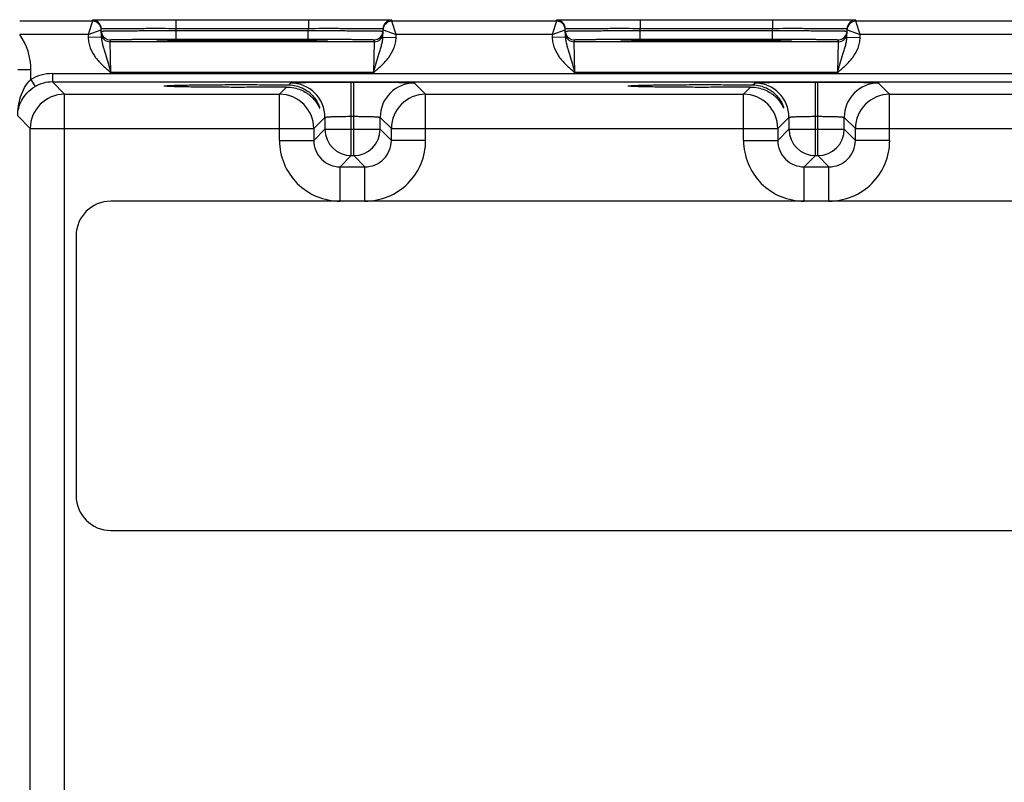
# Model space of a CAD drawing. Header units: inches. Extents: x 0 to 34, y 0 to 22.
# Tile 98 of 103: x 16.6 to 18.8, y 18 to 19.7. Entities that reach past the tile are written whole.
import ezdxf

# ---------------------------------------------------------------- set-up
doc = ezdxf.new("R2010")
doc.units = ezdxf.units.IN
doc.header["$LTSCALE"] = 1.87
doc.header["$MEASUREMENT"] = 0
doc.layers.get('0').update_dxf_attribs({"linetype": 'CONTINUOUS'})

msp = doc.modelspace()

# ---------------------------------------------------------------- linework, layer by layer
at = {"color": 7, "linetype": 'CONTINUOUS'}
for p, q in [((16.7373, 19.7394), (16.5719, 19.7394)), ((16.7373, 19.7394), (16.7274, 19.7094)), ((16.7373, 19.7394), (16.7372, 19.7419)), ((16.7575, 19.7028), (16.7572, 19.7223)), ((16.9272, 19.7428), (16.9272, 19.7231)), ((16.9272, 19.7428), (17.2281, 19.7428)), ((16.9273, 19.7181), (16.9272, 19.7231)), ((16.9272, 19.7231), (17.2281, 19.7231)), ((17.228, 19.7181), (17.2281, 19.7231)), ((17.2281, 19.7428), (17.2281, 19.7231)), ((17.3977, 19.7028), (17.398, 19.7223)), ((17.418, 19.7419), (17.418, 19.7394)), ((17.7923, 19.7394), (17.418, 19.7394)), ((17.4278, 19.7094), (17.418, 19.7394)), ((17.7923, 19.7394), (17.7824, 19.7094)), ((17.7923, 19.7394), (17.7922, 19.7419)), ((17.8125, 19.7028), (17.8122, 19.7223)), ((17.9822, 19.7428), (17.9822, 19.7231)), ((17.9822, 19.7428), (18.2831, 19.7428)), ((17.9823, 19.7181), (17.9822, 19.7231)), ((17.9822, 19.7231), (18.2831, 19.7231)), ((18.283, 19.7181), (18.2831, 19.7231)), ((18.2831, 19.7428), (18.2831, 19.7231)), ((18.4527, 19.7028), (18.453, 19.7223)), ((18.473, 19.7419), (18.473, 19.7394)), ((18.8473, 19.7394), (18.473, 19.7394)), ((18.4828, 19.7094), (18.473, 19.7394)), ((16.7274, 19.7094), (16.5719, 19.7094)), ((16.7274, 19.7094), (16.7572, 19.7198)), ((16.7274, 19.7094), (16.7275, 19.7022)), ((16.7575, 19.7028), (16.7275, 19.7022)), ((16.9273, 19.6985), (16.9273, 19.7181)), ((16.9273, 19.7181), (17.228, 19.7181)), ((17.228, 19.6985), (17.228, 19.7181)), ((17.3977, 19.7028), (17.4277, 19.7022)), ((17.398, 19.7198), (17.4278, 19.7094)), ((17.4277, 19.7022), (17.4278, 19.7094)), ((17.7824, 19.7094), (17.4278, 19.7094)), ((17.7824, 19.7094), (17.8122, 19.7198)), ((17.7824, 19.7094), (17.7825, 19.7022)), ((17.8125, 19.7028), (17.7825, 19.7022)), ((17.9823, 19.6985), (17.9823, 19.7181)), ((17.9823, 19.7181), (18.283, 19.7181)), ((18.283, 19.6985), (18.283, 19.7181)), ((18.4527, 19.7028), (18.4827, 19.7022)), ((18.453, 19.7198), (18.4828, 19.7094)), ((18.4827, 19.7022), (18.4828, 19.7094)), ((18.8374, 19.7094), (18.4828, 19.7094)), ((16.7774, 19.6925), (16.7773, 19.6972)), ((17.3779, 19.6925), (16.7774, 19.6925)), ((16.7789, 19.6225), (16.7774, 19.6925)), ((16.8839, 19.6966), (16.8876, 19.697)), ((16.8876, 19.6963), (16.8839, 19.6966)), ((16.8883, 19.6963), (16.8875, 19.6963)), ((16.8941, 19.6961), (16.8876, 19.6963)), ((16.8893, 19.6962), (16.8883, 19.6963)), ((16.8905, 19.6962), (16.8893, 19.6962)), ((16.8925, 19.6961), (16.8905, 19.6962)), ((16.8959, 19.6961), (16.8925, 19.6961)), ((16.9012, 19.6959), (16.8959, 19.6961)), ((16.9105, 19.6958), (16.9012, 19.6959)), ((16.9223, 19.6956), (16.9105, 19.6958)), ((16.9368, 19.6955), (16.9223, 19.6956)), ((16.9273, 19.6985), (17.228, 19.6985)), ((16.954, 19.6953), (16.9368, 19.6955)), ((16.9742, 19.6952), (16.954, 19.6953)), ((16.9979, 19.6951), (16.9742, 19.6952)), ((17.0211, 19.695), (16.9979, 19.6951)), ((17.0469, 19.695), (17.0211, 19.695)), ((17.0755, 19.6949), (17.0469, 19.695)), ((17.1015, 19.695), (17.0755, 19.6949)), ((17.1302, 19.695), (17.1015, 19.695)), ((17.1581, 19.6951), (17.1302, 19.695)), ((17.1811, 19.6952), (17.1581, 19.6951)), ((17.2005, 19.6953), (17.1811, 19.6952)), ((17.2166, 19.6955), (17.2005, 19.6953)), ((17.2317, 19.6956), (17.2166, 19.6955)), ((17.2434, 19.6958), (17.2317, 19.6956)), ((17.2527, 19.6959), (17.2434, 19.6958)), ((17.2587, 19.696), (17.2527, 19.6959)), ((17.2625, 19.6961), (17.2587, 19.696)), ((17.2677, 19.6963), (17.2611, 19.6961)), ((17.2648, 19.6962), (17.2625, 19.6961)), ((17.2661, 19.6963), (17.2648, 19.6962)), ((17.2672, 19.6963), (17.2661, 19.6963)), ((17.268, 19.6963), (17.2672, 19.6963)), ((17.2677, 19.697), (17.2714, 19.6966)), ((17.2714, 19.6966), (17.2677, 19.6963)), ((17.3779, 19.6925), (17.3763, 19.6225)), ((17.3779, 19.6972), (17.3779, 19.6925)), ((17.8324, 19.6925), (17.8323, 19.6972)), ((18.4329, 19.6925), (17.8324, 19.6925)), ((17.8339, 19.6225), (17.8324, 19.6925)), ((17.9389, 19.6966), (17.9426, 19.697)), ((17.9426, 19.6963), (17.9389, 19.6966)), ((17.9433, 19.6963), (17.9425, 19.6963)), ((17.9491, 19.6961), (17.9426, 19.6963)), ((17.9443, 19.6962), (17.9433, 19.6963)), ((17.9455, 19.6962), (17.9443, 19.6962)), ((17.9475, 19.6961), (17.9455, 19.6962)), ((17.9509, 19.6961), (17.9475, 19.6961)), ((17.9562, 19.6959), (17.9509, 19.6961)), ((17.9655, 19.6958), (17.9562, 19.6959)), ((17.9773, 19.6956), (17.9655, 19.6958)), ((17.9918, 19.6955), (17.9773, 19.6956)), ((17.9823, 19.6985), (18.283, 19.6985)), ((18.009, 19.6953), (17.9918, 19.6955)), ((18.0292, 19.6952), (18.009, 19.6953)), ((18.0529, 19.6951), (18.0292, 19.6952)), ((18.0761, 19.695), (18.0529, 19.6951)), ((18.1019, 19.695), (18.0761, 19.695)), ((18.1305, 19.6949), (18.1019, 19.695)), ((18.1565, 19.695), (18.1305, 19.6949)), ((18.1852, 19.695), (18.1565, 19.695)), ((18.2131, 19.6951), (18.1852, 19.695)), ((18.2361, 19.6952), (18.2131, 19.6951)), ((18.2555, 19.6953), (18.2361, 19.6952)), ((18.2716, 19.6955), (18.2555, 19.6953)), ((18.2867, 19.6956), (18.2716, 19.6955)), ((18.2984, 19.6958), (18.2867, 19.6956)), ((18.3077, 19.6959), (18.2984, 19.6958)), ((18.3137, 19.696), (18.3077, 19.6959)), ((18.3175, 19.6961), (18.3137, 19.696)), ((18.3227, 19.6963), (18.3161, 19.6961)), ((18.3198, 19.6962), (18.3175, 19.6961)), ((18.3211, 19.6963), (18.3198, 19.6962)), ((18.3222, 19.6963), (18.3211, 19.6963)), ((18.323, 19.6963), (18.3222, 19.6963)), ((18.3227, 19.697), (18.3264, 19.6966)), ((18.3264, 19.6966), (18.3227, 19.6963)), ((18.4329, 19.6925), (18.4313, 19.6225)), ((18.4329, 19.6972), (18.4329, 19.6925)), ((16.5973, 19.6289), (16.5673, 19.6289)), ((16.5973, 19.6072), (16.5973, 19.6289)), ((16.6461, 19.6203), (16.6461, 19.6013)), ((16.6461, 19.6203), (20.6913, 19.6203)), ((17.3763, 19.6225), (16.7789, 19.6225)), ((18.4313, 19.6225), (17.8339, 19.6225)), ((16.5973, 19.6072), (16.6068, 19.5907)), ((16.6739, 19.5735), (16.6461, 19.6013)), ((16.6461, 19.6013), (20.6913, 19.6013)), ((17.1625, 19.5735), (17.1786, 19.5896)), ((17.1836, 19.5946), (17.1879, 19.5989)), ((17.3258, 19.4339), (17.3258, 19.6012)), ((17.3258, 19.6012), (17.3314, 19.6012)), ((17.3314, 19.4339), (17.3314, 19.6012)), ((17.4694, 19.5989), (17.4947, 19.5735)), ((18.2175, 19.5735), (18.2336, 19.5896)), ((18.2386, 19.5946), (18.2429, 19.5989)), ((18.3808, 19.4339), (18.3808, 19.6012)), ((18.3808, 19.6012), (18.3864, 19.6012)), ((18.3864, 19.4339), (18.3864, 19.6012)), ((18.5244, 19.5989), (18.5497, 19.5735)), ((16.6739, 16.4508), (16.6739, 19.5735)), ((16.6739, 19.5735), (17.1625, 19.5735)), ((17.1625, 19.4685), (17.1625, 19.5735)), ((17.4947, 19.4685), (17.4947, 19.5735)), ((17.4947, 19.5735), (18.2175, 19.5735)), ((18.2175, 19.4685), (18.2175, 19.5735)), ((18.5497, 19.5735), (19.2725, 19.5735)), ((18.5497, 19.4685), (18.5497, 19.5735)), ((16.5959, 19.4955), (16.5673, 19.5242)), ((17.2658, 19.5209), (17.2405, 19.4955)), ((17.2658, 19.5209), (17.2658, 19.4939)), ((17.3258, 19.5233), (17.3314, 19.5233)), ((17.3914, 19.4939), (17.3914, 19.5209)), ((17.3914, 19.5209), (17.4168, 19.4955)), ((18.3208, 19.5209), (18.2955, 19.4955)), ((18.3208, 19.5209), (18.3208, 19.4939)), ((18.3808, 19.5233), (18.3864, 19.5233)), ((18.4464, 19.4939), (18.4464, 19.5209)), ((18.4464, 19.5209), (18.4718, 19.4955)), ((16.5959, 16.5288), (16.5959, 19.4955)), ((16.5959, 19.4955), (17.2405, 19.4955)), ((17.2405, 19.4955), (17.2405, 19.4685)), ((17.2658, 19.4939), (17.2405, 19.4685)), ((17.2658, 19.4939), (17.3914, 19.4939)), ((17.3914, 19.4939), (17.4168, 19.4685)), ((17.4168, 19.4685), (17.4168, 19.4955)), ((17.4168, 19.4955), (18.2955, 19.4955)), ((18.2955, 19.4955), (18.2955, 19.4685)), ((18.3208, 19.4939), (18.2955, 19.4685)), ((18.3208, 19.4939), (18.4464, 19.4939)), ((18.4464, 19.4939), (18.4718, 19.4685)), ((18.4718, 19.4955), (19.3505, 19.4955)), ((18.4718, 19.4685), (18.4718, 19.4955)), ((17.1625, 19.4685), (17.2405, 19.4685)), ((17.4947, 19.4685), (17.4168, 19.4685)), ((18.2175, 19.4685), (18.2955, 19.4685)), ((18.5497, 19.4685), (18.4718, 19.4685)), ((17.3258, 19.4339), (17.3005, 19.4085)), ((17.3258, 19.4339), (17.3314, 19.4339)), ((17.3314, 19.4339), (17.3568, 19.4085)), ((18.3808, 19.4339), (18.3555, 19.4085)), ((18.3808, 19.4339), (18.3864, 19.4339)), ((18.3864, 19.4339), (18.4118, 19.4085)), ((17.3005, 19.3305), (17.3005, 19.4085)), ((17.3005, 19.4085), (17.3568, 19.4085)), ((17.3568, 19.3305), (17.3568, 19.4085)), ((18.3555, 19.4085), (18.4118, 19.4085)), ((18.3555, 19.3305), (18.3555, 19.4085)), ((18.4118, 19.3305), (18.4118, 19.4085)), ((20.5585, 19.3305), (16.7789, 19.3305)), ((16.7002, 19.2518), (16.7002, 18.6612)), ((16.7789, 18.5825), (20.5585, 18.5825))]:
    msp.add_line(p, q, dxfattribs=at)
for points in [[(16.8875, 19.6963), (16.8869, 19.6964), (16.8866, 19.6964), (16.8864, 19.6964), (16.8863, 19.6964), (16.8861, 19.6964)], [(17.2691, 19.6964), (17.2691, 19.6964), (17.269, 19.6964), (17.2689, 19.6964), (17.2686, 19.6964), (17.2684, 19.6964), (17.268, 19.6963)], [(17.9425, 19.6963), (17.9419, 19.6964), (17.9416, 19.6964), (17.9414, 19.6964), (17.9413, 19.6964), (17.9411, 19.6964)], [(18.3241, 19.6964), (18.3241, 19.6964), (18.324, 19.6964), (18.3239, 19.6964), (18.3236, 19.6964), (18.3234, 19.6964), (18.323, 19.6963)]]:
    msp.add_lwpolyline(points, dxfattribs=at)
for centre, radius, start, end in [((16.7372, 19.7219), 0.02, 1.0006, 89.9999), ((16.7373, 19.7194), 0.02, 1.0006, 89.9999), ((16.7372, 19.7194), 0.02, 1.0086, 8.1788), ((17.418, 19.7219), 0.02, 90.0001, 178.9994), ((17.418, 19.7194), 0.02, 90.0018, 178.9994), ((17.418, 19.7194), 0.02, 171.8218, 178.9914), ((17.7922, 19.7219), 0.02, 1.0006, 89.9999), ((17.7923, 19.7194), 0.02, 1.0006, 89.9999), ((17.7922, 19.7194), 0.02, 1.0086, 8.1788), ((18.473, 19.7219), 0.02, 90.0001, 178.9994), ((18.473, 19.7194), 0.02, 90.0018, 178.9994), ((18.473, 19.7194), 0.02, 171.8218, 178.9914), ((16.4571, 19.6289), 0.1402, 360, 35.032), ((16.7774, 19.7172), 0.0201, 181.0723, 200.7062), ((16.7774, 19.7125), 0.02, 181.0014, 270.0008), ((16.7773, 19.7172), 0.02, 200.7796, 270.0003), ((17.3779, 19.7172), 0.02, 269.9992, 358.9986), ((17.3779, 19.7125), 0.02, 269.9992, 358.9986), ((17.8324, 19.7172), 0.0201, 181.0723, 200.7062), ((17.8324, 19.7125), 0.02, 181.0014, 270.0008), ((17.8323, 19.7172), 0.02, 200.7796, 270.0003), ((18.4329, 19.7172), 0.02, 269.9992, 358.9986), ((18.4329, 19.7125), 0.02, 269.9992, 358.9986), ((16.6461, 19.5233), 0.097, 89.9992, 120.2202), ((16.6461, 19.5233), 0.078, 89.9937, 120.2178), ((17.1878, 19.5209), 0.078, 0.0209, 89.9791), ((17.4694, 19.5209), 0.078, 90.0209, 179.9791), ((18.2428, 19.5209), 0.078, 0.0209, 89.9791), ((18.5244, 19.5209), 0.078, 90.0209, 179.9791), ((16.6739, 19.4955), 0.078, 90.021, 179.979), ((17.1625, 19.4955), 0.078, 0.021, 89.979), ((17.4948, 19.4955), 0.078, 90.021, 179.979), ((18.2175, 19.4955), 0.078, 0.021, 89.979), ((18.5498, 19.4955), 0.078, 90.021, 179.979), ((17.3259, 19.4939), 0.06, 180.021, 269.979), ((17.3314, 19.4939), 0.06, 270.0209, 359.9791), ((18.3809, 19.4939), 0.06, 180.021, 269.979), ((18.3864, 19.4939), 0.06, 270.0209, 359.9791), ((17.3005, 19.4685), 0.138, 179.9966, 270.0034), ((17.3004, 19.4685), 0.06, 179.9643, 270.0358), ((17.3568, 19.4685), 0.138, 269.9966, 0.0034), ((17.3568, 19.4685), 0.06, 269.9654, 0.0348), ((18.3555, 19.4685), 0.138, 179.9966, 270.0034), ((18.3554, 19.4685), 0.06, 179.9643, 270.0358), ((18.4118, 19.4685), 0.138, 269.9966, 0.0034), ((18.4118, 19.4685), 0.06, 269.9654, 0.0348), ((16.7789, 19.2518), 0.0787, 90, 180), ((16.7789, 18.6612), 0.0787, 180, 270)]:
    msp.add_arc(centre, radius, start, end, dxfattribs=at)
for points, knots in [([(16.7372, 19.7419), (16.7372, 19.7419), (16.7373, 19.7419), (16.7375, 19.742), (16.7378, 19.742), (16.7382, 19.742), (16.7387, 19.742), (16.7396, 19.7421), (16.741, 19.7421), (16.743, 19.7421), (16.7455, 19.7422), (16.7484, 19.7422), (16.7518, 19.7422), (16.7556, 19.7423), (16.7614, 19.7423), (16.7697, 19.7424), (16.7808, 19.7425), (16.7933, 19.7425), (16.807, 19.7426), (16.822, 19.7426), (16.8379, 19.7427), (16.8607, 19.7427), (16.8906, 19.7427), (16.9148, 19.7428), (16.9272, 19.7428)], [0, 0, 0, 0, 0.000318, 0.001226, 0.002732, 0.004837, 0.007542, 0.010844, 0.019232, 0.029982, 0.043067, 0.058459, 0.076118, 0.096003, 0.118066, 0.168509, 0.226962, 0.292862, 0.365575, 0.444399, 0.528576, 0.617294, 0.804899, 1, 1, 1, 1]), ([(16.7572, 19.7223), (16.7572, 19.7223), (16.7573, 19.7223), (16.7574, 19.7223), (16.7577, 19.7224), (16.7581, 19.7224), (16.7585, 19.7224), (16.7593, 19.7225), (16.7606, 19.7225), (16.7624, 19.7226), (16.7646, 19.7226), (16.7673, 19.7227), (16.7703, 19.7227), (16.7736, 19.7227), (16.7789, 19.7228), (16.7863, 19.7229), (16.7962, 19.7229), (16.8074, 19.723), (16.8197, 19.7231), (16.833, 19.7231), (16.8473, 19.7231), (16.8677, 19.7232), (16.8944, 19.7232), (16.9161, 19.7231), (16.9272, 19.7231)], [0, 0, 0, 0, 0.000343, 0.001258, 0.002769, 0.004877, 0.007583, 0.010885, 0.019273, 0.030022, 0.043107, 0.058497, 0.076154, 0.096037, 0.118098, 0.168537, 0.226986, 0.292882, 0.365592, 0.444413, 0.528588, 0.617304, 0.804905, 1, 1, 1, 1]), ([(17.2281, 19.7428), (17.2404, 19.7428), (17.2647, 19.7427), (17.2945, 19.7427), (17.3173, 19.7427), (17.3333, 19.7426), (17.3482, 19.7426), (17.362, 19.7425), (17.3744, 19.7425), (17.3855, 19.7424), (17.3938, 19.7423), (17.3997, 19.7423), (17.4034, 19.7422), (17.4068, 19.7422), (17.4097, 19.7422), (17.4122, 19.7421), (17.4142, 19.7421), (17.4157, 19.7421), (17.4166, 19.742), (17.4171, 19.742), (17.4175, 19.742), (17.4178, 19.742), (17.4179, 19.7419), (17.418, 19.7419), (17.418, 19.7419)], [0, 0, 0, 0, 0.195101, 0.382706, 0.471424, 0.555601, 0.634425, 0.707138, 0.773038, 0.831491, 0.881934, 0.903997, 0.923882, 0.941541, 0.956933, 0.970018, 0.980768, 0.989156, 0.992458, 0.995163, 0.997268, 0.998774, 0.999682, 1, 1, 1, 1]), ([(17.2281, 19.7231), (17.2391, 19.7231), (17.2608, 19.7232), (17.2875, 19.7232), (17.3079, 19.7231), (17.3222, 19.7231), (17.3356, 19.7231), (17.3479, 19.723), (17.359, 19.7229), (17.3689, 19.7229), (17.3764, 19.7228), (17.3816, 19.7227), (17.385, 19.7227), (17.388, 19.7227), (17.3906, 19.7226), (17.3928, 19.7226), (17.3946, 19.7225), (17.3959, 19.7225), (17.3967, 19.7224), (17.3972, 19.7224), (17.3975, 19.7224), (17.3978, 19.7223), (17.3979, 19.7223), (17.398, 19.7223), (17.398, 19.7223)], [0, 0, 0, 0, 0.195095, 0.382696, 0.471412, 0.555586, 0.634408, 0.707118, 0.773014, 0.831463, 0.881902, 0.903963, 0.923846, 0.941503, 0.956893, 0.969977, 0.980727, 0.989115, 0.992417, 0.995123, 0.997231, 0.998742, 0.999657, 1, 1, 1, 1]), ([(17.7922, 19.7419), (17.7922, 19.7419), (17.7923, 19.7419), (17.7925, 19.742), (17.7928, 19.742), (17.7932, 19.742), (17.7937, 19.742), (17.7946, 19.7421), (17.796, 19.7421), (17.798, 19.7421), (17.8005, 19.7422), (17.8034, 19.7422), (17.8068, 19.7422), (17.8106, 19.7423), (17.8164, 19.7423), (17.8247, 19.7424), (17.8358, 19.7425), (17.8483, 19.7425), (17.862, 19.7426), (17.877, 19.7426), (17.8929, 19.7427), (17.9157, 19.7427), (17.9456, 19.7427), (17.9698, 19.7428), (17.9822, 19.7428)], [0, 0, 0, 0, 0.000318, 0.001226, 0.002732, 0.004837, 0.007542, 0.010844, 0.019232, 0.029982, 0.043067, 0.058459, 0.076118, 0.096003, 0.118066, 0.168509, 0.226962, 0.292862, 0.365575, 0.444399, 0.528576, 0.617294, 0.804899, 1, 1, 1, 1]), ([(17.8122, 19.7223), (17.8122, 19.7223), (17.8123, 19.7223), (17.8124, 19.7223), (17.8127, 19.7224), (17.8131, 19.7224), (17.8135, 19.7224), (17.8143, 19.7225), (17.8156, 19.7225), (17.8174, 19.7226), (17.8196, 19.7226), (17.8223, 19.7227), (17.8253, 19.7227), (17.8286, 19.7227), (17.8339, 19.7228), (17.8413, 19.7229), (17.8512, 19.7229), (17.8624, 19.723), (17.8747, 19.7231), (17.888, 19.7231), (17.9023, 19.7231), (17.9227, 19.7232), (17.9494, 19.7232), (17.9711, 19.7231), (17.9822, 19.7231)], [0, 0, 0, 0, 0.000343, 0.001258, 0.002769, 0.004877, 0.007583, 0.010885, 0.019273, 0.030022, 0.043107, 0.058497, 0.076154, 0.096037, 0.118098, 0.168537, 0.226986, 0.292882, 0.365592, 0.444413, 0.528588, 0.617304, 0.804905, 1, 1, 1, 1]), ([(18.2831, 19.7428), (18.2954, 19.7428), (18.3197, 19.7427), (18.3495, 19.7427), (18.3723, 19.7427), (18.3883, 19.7426), (18.4032, 19.7426), (18.417, 19.7425), (18.4294, 19.7425), (18.4405, 19.7424), (18.4488, 19.7423), (18.4547, 19.7423), (18.4584, 19.7422), (18.4618, 19.7422), (18.4647, 19.7422), (18.4672, 19.7421), (18.4692, 19.7421), (18.4707, 19.7421), (18.4716, 19.742), (18.4721, 19.742), (18.4725, 19.742), (18.4728, 19.742), (18.4729, 19.7419), (18.473, 19.7419), (18.473, 19.7419)], [0, 0, 0, 0, 0.195101, 0.382706, 0.471424, 0.555601, 0.634425, 0.707138, 0.773038, 0.831491, 0.881934, 0.903997, 0.923882, 0.941541, 0.956933, 0.970018, 0.980768, 0.989156, 0.992458, 0.995163, 0.997268, 0.998774, 0.999682, 1, 1, 1, 1]), ([(18.2831, 19.7231), (18.2941, 19.7231), (18.3158, 19.7232), (18.3425, 19.7232), (18.3629, 19.7231), (18.3772, 19.7231), (18.3906, 19.7231), (18.4029, 19.723), (18.414, 19.7229), (18.4239, 19.7229), (18.4314, 19.7228), (18.4366, 19.7227), (18.44, 19.7227), (18.443, 19.7227), (18.4456, 19.7226), (18.4478, 19.7226), (18.4496, 19.7225), (18.4509, 19.7225), (18.4517, 19.7224), (18.4522, 19.7224), (18.4525, 19.7224), (18.4528, 19.7223), (18.4529, 19.7223), (18.453, 19.7223), (18.453, 19.7223)], [0, 0, 0, 0, 0.195095, 0.382696, 0.471412, 0.555586, 0.634408, 0.707118, 0.773014, 0.831463, 0.881902, 0.903963, 0.923846, 0.941503, 0.956893, 0.969977, 0.980727, 0.989115, 0.992417, 0.995123, 0.997231, 0.998742, 0.999657, 1, 1, 1, 1]), ([(16.7275, 19.7022), (16.7276, 19.6982), (16.7286, 19.69), (16.7333, 19.6743), (16.7437, 19.6565), (16.7604, 19.6385), (16.7728, 19.6278), (16.7789, 19.6225)], [0, 0, 0, 0, 0.125019, 0.25007, 0.499711, 0.749754, 1, 1, 1, 1]), ([(16.7573, 19.7168), (16.7573, 19.7168), (16.7574, 19.7168), (16.7575, 19.7169), (16.7578, 19.7169), (16.7581, 19.7169), (16.7586, 19.7169), (16.7594, 19.717), (16.7607, 19.717), (16.7625, 19.7171), (16.7647, 19.7171), (16.7674, 19.7172), (16.7704, 19.7172), (16.7737, 19.7173), (16.779, 19.7173), (16.7864, 19.7174), (16.7963, 19.7175), (16.8074, 19.7176), (16.8198, 19.7177), (16.8331, 19.7178), (16.8474, 19.7179), (16.8678, 19.718), (16.8945, 19.7181), (16.9162, 19.7181), (16.9273, 19.7181)], [0, 0, 0, 0, 0.00033, 0.001241, 0.002749, 0.004856, 0.007562, 0.010864, 0.019252, 0.030002, 0.043087, 0.058477, 0.076135, 0.096019, 0.118081, 0.168521, 0.22697, 0.292867, 0.365576, 0.444398, 0.528573, 0.61729, 0.804895, 1, 1, 1, 1]), ([(16.7575, 19.7028), (16.7576, 19.6994), (16.7585, 19.6929), (16.761, 19.6833), (16.7639, 19.6738), (16.7681, 19.6607), (16.7732, 19.6436), (16.777, 19.6297), (16.7789, 19.6225)], [0, 0, 0, 0, 0.120107, 0.238269, 0.357049, 0.478558, 0.733293, 1, 1, 1, 1]), ([(17.228, 19.7181), (17.239, 19.7181), (17.2607, 19.7181), (17.2874, 19.718), (17.3079, 19.7179), (17.3221, 19.7178), (17.3355, 19.7177), (17.3478, 19.7176), (17.3589, 19.7175), (17.3689, 19.7174), (17.3763, 19.7173), (17.3815, 19.7173), (17.3849, 19.7172), (17.3879, 19.7172), (17.3905, 19.7171), (17.3927, 19.7171), (17.3945, 19.717), (17.3958, 19.717), (17.3966, 19.7169), (17.3971, 19.7169), (17.3974, 19.7169), (17.3977, 19.7169), (17.3978, 19.7168), (17.3979, 19.7168), (17.3979, 19.7168)], [0, 0, 0, 0, 0.195105, 0.382709, 0.471426, 0.555601, 0.634423, 0.707133, 0.773029, 0.831479, 0.881919, 0.90398, 0.923864, 0.941522, 0.956913, 0.969998, 0.980748, 0.989136, 0.992438, 0.995144, 0.997251, 0.998759, 0.99967, 1, 1, 1, 1]), ([(17.3763, 19.6225), (17.3782, 19.6296), (17.3821, 19.6436), (17.3872, 19.6607), (17.3913, 19.6738), (17.3942, 19.6833), (17.3967, 19.6928), (17.3976, 19.6994), (17.3977, 19.7028)], [0, 0, 0, 0, 0.266708, 0.521449, 0.642959, 0.761737, 0.879896, 1, 1, 1, 1]), ([(17.3763, 19.6225), (17.3825, 19.6278), (17.3948, 19.6385), (17.4115, 19.6565), (17.4219, 19.6743), (17.4267, 19.69), (17.4276, 19.6982), (17.4277, 19.7022)], [0, 0, 0, 0, 0.250246, 0.500289, 0.74993, 0.874981, 1, 1, 1, 1]), ([(17.7825, 19.7022), (17.7826, 19.6982), (17.7836, 19.69), (17.7883, 19.6743), (17.7987, 19.6565), (17.8154, 19.6385), (17.8278, 19.6278), (17.8339, 19.6225)], [0, 0, 0, 0, 0.125019, 0.25007, 0.499711, 0.749754, 1, 1, 1, 1]), ([(17.8123, 19.7168), (17.8123, 19.7168), (17.8124, 19.7168), (17.8125, 19.7169), (17.8128, 19.7169), (17.8131, 19.7169), (17.8136, 19.7169), (17.8144, 19.717), (17.8157, 19.717), (17.8175, 19.7171), (17.8197, 19.7171), (17.8224, 19.7172), (17.8254, 19.7172), (17.8287, 19.7173), (17.834, 19.7173), (17.8414, 19.7174), (17.8513, 19.7175), (17.8624, 19.7176), (17.8748, 19.7177), (17.8881, 19.7178), (17.9024, 19.7179), (17.9228, 19.718), (17.9495, 19.7181), (17.9712, 19.7181), (17.9823, 19.7181)], [0, 0, 0, 0, 0.00033, 0.001241, 0.002749, 0.004856, 0.007562, 0.010864, 0.019252, 0.030002, 0.043087, 0.058477, 0.076135, 0.096019, 0.118081, 0.168521, 0.22697, 0.292867, 0.365576, 0.444398, 0.528573, 0.61729, 0.804895, 1, 1, 1, 1]), ([(17.8125, 19.7028), (17.8126, 19.6994), (17.8135, 19.6929), (17.816, 19.6833), (17.8189, 19.6738), (17.8231, 19.6607), (17.8282, 19.6436), (17.832, 19.6297), (17.8339, 19.6225)], [0, 0, 0, 0, 0.120107, 0.238269, 0.357049, 0.478558, 0.733293, 1, 1, 1, 1]), ([(18.283, 19.7181), (18.294, 19.7181), (18.3157, 19.7181), (18.3424, 19.718), (18.3629, 19.7179), (18.3771, 19.7178), (18.3905, 19.7177), (18.4028, 19.7176), (18.4139, 19.7175), (18.4239, 19.7174), (18.4313, 19.7173), (18.4365, 19.7173), (18.4399, 19.7172), (18.4429, 19.7172), (18.4455, 19.7171), (18.4477, 19.7171), (18.4495, 19.717), (18.4508, 19.717), (18.4516, 19.7169), (18.4521, 19.7169), (18.4524, 19.7169), (18.4527, 19.7169), (18.4528, 19.7168), (18.4529, 19.7168), (18.4529, 19.7168)], [0, 0, 0, 0, 0.195105, 0.382709, 0.471426, 0.555601, 0.634423, 0.707133, 0.773029, 0.831479, 0.881919, 0.90398, 0.923864, 0.941522, 0.956913, 0.969998, 0.980748, 0.989136, 0.992438, 0.995144, 0.997251, 0.998759, 0.99967, 1, 1, 1, 1]), ([(18.4313, 19.6225), (18.4332, 19.6296), (18.4371, 19.6436), (18.4422, 19.6607), (18.4463, 19.6738), (18.4492, 19.6833), (18.4517, 19.6928), (18.4526, 19.6994), (18.4527, 19.7028)], [0, 0, 0, 0, 0.266708, 0.521449, 0.642959, 0.761737, 0.879896, 1, 1, 1, 1]), ([(18.4313, 19.6225), (18.4375, 19.6278), (18.4498, 19.6385), (18.4665, 19.6565), (18.4769, 19.6743), (18.4817, 19.69), (18.4826, 19.6982), (18.4827, 19.7022)], [0, 0, 0, 0, 0.250246, 0.500289, 0.74993, 0.874981, 1, 1, 1, 1]), ([(16.7773, 19.6972), (16.7773, 19.6972), (16.7774, 19.6972), (16.7775, 19.6972), (16.7777, 19.6973), (16.7782, 19.6973), (16.779, 19.6974), (16.7803, 19.6974), (16.7819, 19.6975), (16.7839, 19.6976), (16.7862, 19.6976), (16.7899, 19.6977), (16.7954, 19.6978), (16.803, 19.6979), (16.8117, 19.698), (16.8215, 19.6981), (16.8324, 19.6982), (16.8442, 19.6983), (16.8568, 19.6983), (16.8748, 19.6984), (16.8984, 19.6985), (16.9175, 19.6985), (16.9273, 19.6985)], [0, 0, 0, 0, 0.000367, 0.001291, 0.002806, 0.004918, 0.010931, 0.019321, 0.030071, 0.043156, 0.058545, 0.076201, 0.118142, 0.168576, 0.22702, 0.29291, 0.365614, 0.44443, 0.5286, 0.617312, 0.804907, 1, 1, 1, 1]), ([(16.8876, 19.697), (16.8906, 19.6971), (16.8986, 19.6973), (16.913, 19.6975), (16.9323, 19.6978), (16.9659, 19.698), (17.0148, 19.6983), (17.0776, 19.6984), (17.1404, 19.6983), (17.1893, 19.698), (17.223, 19.6978), (17.2422, 19.6975), (17.2567, 19.6973), (17.2646, 19.6971), (17.2677, 19.697)], [0, 0, 0, 0, 0.024296, 0.062623, 0.113842, 0.176452, 0.328169, 0.500009, 0.671848, 0.823561, 0.886168, 0.937384, 0.975708, 1, 1, 1, 1]), ([(17.2611, 19.6961), (17.2519, 19.6959), (17.2283, 19.6955), (17.1869, 19.6952), (17.135, 19.695), (17.0776, 19.6949), (17.0202, 19.695), (16.9683, 19.6952), (16.9269, 19.6955), (16.9033, 19.6959), (16.8941, 19.6961)], [0, 0, 0, 0, 0.075827, 0.192379, 0.338469, 0.50007, 0.661661, 0.807722, 0.924229, 1, 1, 1, 1]), ([(17.228, 19.6985), (17.2377, 19.6985), (17.2569, 19.6985), (17.2804, 19.6984), (17.2985, 19.6983), (17.311, 19.6983), (17.3228, 19.6982), (17.3337, 19.6981), (17.3435, 19.698), (17.3523, 19.6979), (17.3598, 19.6978), (17.3653, 19.6977), (17.3691, 19.6976), (17.3714, 19.6976), (17.3733, 19.6975), (17.3749, 19.6974), (17.3762, 19.6974), (17.377, 19.6973), (17.3775, 19.6973), (17.3777, 19.6972), (17.3779, 19.6972), (17.3779, 19.6972), (17.3779, 19.6972)], [0, 0, 0, 0, 0.195093, 0.382688, 0.4714, 0.55557, 0.634386, 0.70709, 0.77298, 0.831424, 0.881858, 0.923799, 0.941455, 0.956844, 0.969929, 0.980679, 0.989069, 0.995082, 0.997194, 0.998709, 0.999633, 1, 1, 1, 1]), ([(17.8323, 19.6972), (17.8323, 19.6972), (17.8324, 19.6972), (17.8325, 19.6972), (17.8327, 19.6973), (17.8332, 19.6973), (17.834, 19.6974), (17.8353, 19.6974), (17.8369, 19.6975), (17.8389, 19.6976), (17.8412, 19.6976), (17.8449, 19.6977), (17.8504, 19.6978), (17.858, 19.6979), (17.8667, 19.698), (17.8765, 19.6981), (17.8874, 19.6982), (17.8992, 19.6983), (17.9118, 19.6983), (17.9298, 19.6984), (17.9534, 19.6985), (17.9725, 19.6985), (17.9823, 19.6985)], [0, 0, 0, 0, 0.000367, 0.001291, 0.002806, 0.004918, 0.010931, 0.019321, 0.030071, 0.043156, 0.058545, 0.076201, 0.118142, 0.168576, 0.22702, 0.29291, 0.365614, 0.44443, 0.5286, 0.617312, 0.804907, 1, 1, 1, 1]), ([(17.9426, 19.697), (17.9456, 19.6971), (17.9536, 19.6973), (17.968, 19.6975), (17.9873, 19.6978), (18.0209, 19.698), (18.0698, 19.6983), (18.1326, 19.6984), (18.1954, 19.6983), (18.2443, 19.698), (18.278, 19.6978), (18.2972, 19.6975), (18.3117, 19.6973), (18.3196, 19.6971), (18.3227, 19.697)], [0, 0, 0, 0, 0.024296, 0.062623, 0.113842, 0.176452, 0.328169, 0.500009, 0.671848, 0.823561, 0.886168, 0.937384, 0.975708, 1, 1, 1, 1]), ([(18.3161, 19.6961), (18.3069, 19.6959), (18.2833, 19.6955), (18.2419, 19.6952), (18.19, 19.695), (18.1326, 19.6949), (18.0752, 19.695), (18.0233, 19.6952), (17.9819, 19.6955), (17.9583, 19.6959), (17.9491, 19.6961)], [0, 0, 0, 0, 0.075827, 0.192379, 0.338469, 0.50007, 0.661661, 0.807722, 0.924229, 1, 1, 1, 1]), ([(18.283, 19.6985), (18.2927, 19.6985), (18.3119, 19.6985), (18.3354, 19.6984), (18.3535, 19.6983), (18.366, 19.6983), (18.3778, 19.6982), (18.3887, 19.6981), (18.3985, 19.698), (18.4073, 19.6979), (18.4148, 19.6978), (18.4203, 19.6977), (18.4241, 19.6976), (18.4264, 19.6976), (18.4283, 19.6975), (18.4299, 19.6974), (18.4312, 19.6974), (18.432, 19.6973), (18.4325, 19.6973), (18.4327, 19.6972), (18.4329, 19.6972), (18.4329, 19.6972), (18.4329, 19.6972)], [0, 0, 0, 0, 0.195093, 0.382688, 0.4714, 0.55557, 0.634386, 0.70709, 0.77298, 0.831424, 0.881858, 0.923799, 0.941455, 0.956844, 0.969929, 0.980679, 0.989069, 0.995082, 0.997194, 0.998709, 0.999633, 1, 1, 1, 1]), ([(16.5673, 19.5242), (16.5673, 19.5315), (16.5685, 19.5462), (16.5735, 19.568), (16.5824, 19.5891), (16.5916, 19.6018), (16.5973, 19.6072)], [0, 0, 0, 0, 0.242801, 0.488314, 0.739685, 1, 1, 1, 1]), ([(16.5673, 19.5242), (16.5674, 19.5302), (16.569, 19.5425), (16.5761, 19.5605), (16.5885, 19.5776), (16.6002, 19.5868), (16.6068, 19.5907)], [0, 0, 0, 0, 0.223279, 0.45729, 0.713548, 1, 1, 1, 1]), ([(16.9004, 19.5922), (16.9004, 19.5922), (16.9006, 19.5923), (16.9009, 19.5924), (16.9015, 19.5925), (16.9022, 19.5926), (16.9031, 19.5927), (16.9048, 19.5928), (16.9074, 19.593), (16.9112, 19.5932), (16.9157, 19.5934), (16.921, 19.5936), (16.9271, 19.5938), (16.9338, 19.594), (16.9442, 19.5942), (16.9587, 19.5945), (16.9777, 19.5947), (16.9987, 19.5949), (17.0211, 19.5951), (17.0447, 19.5952), (17.0688, 19.5953), (17.1009, 19.5952), (17.1392, 19.5951), (17.1694, 19.5948), (17.1836, 19.5946)], [0, 0, 0, 0, 0.000527, 0.001708, 0.003612, 0.006247, 0.009612, 0.013706, 0.02406, 0.037277, 0.053314, 0.072106, 0.09354, 0.117501, 0.143877, 0.203413, 0.271045, 0.345417, 0.425153, 0.50873, 0.594531, 0.680933, 0.848958, 1, 1, 1, 1]), ([(17.1786, 19.5896), (17.1643, 19.5894), (17.1343, 19.5892), (17.0963, 19.5891), (17.0646, 19.5891), (17.0409, 19.5891), (17.0179, 19.5892), (16.996, 19.5894), (16.9756, 19.5896), (16.9571, 19.5899), (16.943, 19.5901), (16.9329, 19.5904), (16.9263, 19.5905), (16.9204, 19.5907), (16.9153, 19.5909), (16.9109, 19.5911), (16.9072, 19.5913), (16.9047, 19.5915), (16.9031, 19.5916), (16.9022, 19.5917), (16.9014, 19.5918), (16.9009, 19.5919), (16.9006, 19.592), (16.9004, 19.5921), (16.9004, 19.5922)], [0, 0, 0, 0, 0.153931, 0.323259, 0.409813, 0.495497, 0.578743, 0.657984, 0.731768, 0.798768, 0.857675, 0.88376, 0.90745, 0.928637, 0.947209, 0.96306, 0.976127, 0.986373, 0.990428, 0.993765, 0.996382, 0.998278, 0.999463, 1, 1, 1, 1]), ([(17.1786, 19.5896), (17.1844, 19.5897), (17.1956, 19.5886), (17.211, 19.5838), (17.222, 19.578), (17.2295, 19.5726), (17.2345, 19.5684), (17.2389, 19.564), (17.2427, 19.5596), (17.246, 19.5553), (17.2483, 19.5517), (17.2499, 19.5491), (17.2509, 19.5473), (17.2518, 19.5457), (17.2524, 19.5445), (17.2529, 19.5437), (17.2531, 19.5432), (17.2534, 19.5428), (17.2535, 19.5424), (17.2537, 19.5422), (17.2538, 19.5421), (17.2539, 19.5421), (17.2539, 19.5422), (17.2539, 19.5422)], [0, 0, 0, 0, 0.185652, 0.354795, 0.509194, 0.581476, 0.650545, 0.716318, 0.778474, 0.836442, 0.889279, 0.913273, 0.93526, 0.954816, 0.971457, 0.9785, 0.984586, 0.989645, 0.993613, 0.996431, 0.998082, 0.998799, 1, 1, 1, 1]), ([(17.1836, 19.5946), (17.1892, 19.5946), (17.1998, 19.5932), (17.2142, 19.5882), (17.2263, 19.5811), (17.2361, 19.5726), (17.2426, 19.5649), (17.2467, 19.5587), (17.2492, 19.5543), (17.2512, 19.5502), (17.2525, 19.5471), (17.2532, 19.545), (17.2536, 19.5438), (17.2538, 19.5429), (17.2539, 19.5424), (17.2539, 19.5422)], [0, 0, 0, 0, 0.177027, 0.338592, 0.487029, 0.624175, 0.750203, 0.808454, 0.862713, 0.911747, 0.953414, 0.970469, 0.9843, 0.994307, 1, 1, 1, 1]), ([(17.1879, 19.5989), (17.1879, 19.5989), (17.1883, 19.599), (17.1889, 19.5991), (17.1898, 19.5992), (17.191, 19.5994), (17.1926, 19.5995), (17.1953, 19.5996), (17.1995, 19.5998), (17.2053, 19.6), (17.2123, 19.6002), (17.2204, 19.6004), (17.2294, 19.6006), (17.2394, 19.6007), (17.2542, 19.6009), (17.2742, 19.6011), (17.2995, 19.6012), (17.317, 19.6012), (17.3258, 19.6012)], [0, 0, 0, 0, 0.002193, 0.006647, 0.013411, 0.022485, 0.033853, 0.04749, 0.081447, 0.124043, 0.174882, 0.233486, 0.299305, 0.371722, 0.450054, 0.621469, 0.80711, 1, 1, 1, 1]), ([(17.3314, 19.6012), (17.3403, 19.6012), (17.3577, 19.6012), (17.383, 19.6011), (17.403, 19.6009), (17.4179, 19.6007), (17.4278, 19.6006), (17.4369, 19.6004), (17.4449, 19.6002), (17.4519, 19.6), (17.4578, 19.5998), (17.4619, 19.5996), (17.4647, 19.5995), (17.4662, 19.5994), (17.4675, 19.5992), (17.4684, 19.5991), (17.469, 19.599), (17.4693, 19.5989), (17.4694, 19.5989)], [0, 0, 0, 0, 0.19289, 0.378531, 0.549946, 0.628278, 0.700695, 0.766514, 0.825118, 0.875957, 0.918553, 0.95251, 0.966147, 0.977515, 0.986589, 0.993353, 0.997807, 1, 1, 1, 1]), ([(17.9554, 19.5922), (17.9554, 19.5922), (17.9556, 19.5923), (17.9559, 19.5924), (17.9565, 19.5925), (17.9572, 19.5926), (17.9581, 19.5927), (17.9598, 19.5928), (17.9624, 19.593), (17.9662, 19.5932), (17.9707, 19.5934), (17.976, 19.5936), (17.9821, 19.5938), (17.9888, 19.594), (17.9992, 19.5942), (18.0137, 19.5945), (18.0327, 19.5947), (18.0537, 19.5949), (18.0761, 19.5951), (18.0997, 19.5952), (18.1238, 19.5953), (18.1559, 19.5952), (18.1942, 19.5951), (18.2244, 19.5948), (18.2386, 19.5946)], [0, 0, 0, 0, 0.000527, 0.001708, 0.003612, 0.006247, 0.009612, 0.013706, 0.02406, 0.037277, 0.053314, 0.072106, 0.09354, 0.117501, 0.143877, 0.203413, 0.271045, 0.345417, 0.425153, 0.50873, 0.594531, 0.680933, 0.848958, 1, 1, 1, 1]), ([(18.2336, 19.5896), (18.2193, 19.5894), (18.1893, 19.5892), (18.1513, 19.5891), (18.1196, 19.5891), (18.0959, 19.5891), (18.0729, 19.5892), (18.051, 19.5894), (18.0306, 19.5896), (18.0121, 19.5899), (17.998, 19.5901), (17.9879, 19.5904), (17.9813, 19.5905), (17.9754, 19.5907), (17.9703, 19.5909), (17.9659, 19.5911), (17.9622, 19.5913), (17.9597, 19.5915), (17.9581, 19.5916), (17.9572, 19.5917), (17.9564, 19.5918), (17.9559, 19.5919), (17.9556, 19.592), (17.9554, 19.5921), (17.9554, 19.5922)], [0, 0, 0, 0, 0.153931, 0.323259, 0.409813, 0.495497, 0.578743, 0.657984, 0.731768, 0.798768, 0.857675, 0.88376, 0.90745, 0.928637, 0.947209, 0.96306, 0.976127, 0.986373, 0.990428, 0.993765, 0.996382, 0.998278, 0.999463, 1, 1, 1, 1]), ([(18.2336, 19.5896), (18.2394, 19.5897), (18.2506, 19.5886), (18.266, 19.5838), (18.277, 19.578), (18.2845, 19.5726), (18.2895, 19.5684), (18.2939, 19.564), (18.2977, 19.5596), (18.301, 19.5553), (18.3033, 19.5517), (18.3049, 19.5491), (18.3059, 19.5473), (18.3068, 19.5457), (18.3074, 19.5445), (18.3079, 19.5437), (18.3081, 19.5432), (18.3084, 19.5428), (18.3085, 19.5424), (18.3087, 19.5422), (18.3088, 19.5421), (18.3089, 19.5421), (18.3089, 19.5422), (18.3089, 19.5422)], [0, 0, 0, 0, 0.185652, 0.354795, 0.509195, 0.581476, 0.650545, 0.716319, 0.778475, 0.836442, 0.889279, 0.913273, 0.93526, 0.954816, 0.971457, 0.9785, 0.984586, 0.989645, 0.993613, 0.996431, 0.998082, 0.998799, 1, 1, 1, 1]), ([(18.2386, 19.5946), (18.2442, 19.5946), (18.2548, 19.5932), (18.2692, 19.5882), (18.2813, 19.5811), (18.2911, 19.5726), (18.2976, 19.5649), (18.3017, 19.5587), (18.3042, 19.5543), (18.3062, 19.5502), (18.3075, 19.5471), (18.3082, 19.545), (18.3086, 19.5438), (18.3088, 19.5429), (18.3089, 19.5424), (18.3089, 19.5422)], [0, 0, 0, 0, 0.177027, 0.338592, 0.487029, 0.624175, 0.750203, 0.808454, 0.862713, 0.911747, 0.953414, 0.970469, 0.9843, 0.994307, 1, 1, 1, 1]), ([(18.2429, 19.5989), (18.2429, 19.5989), (18.2433, 19.599), (18.2439, 19.5991), (18.2448, 19.5992), (18.246, 19.5994), (18.2476, 19.5995), (18.2503, 19.5996), (18.2545, 19.5998), (18.2603, 19.6), (18.2673, 19.6002), (18.2754, 19.6004), (18.2844, 19.6006), (18.2944, 19.6007), (18.3092, 19.6009), (18.3292, 19.6011), (18.3545, 19.6012), (18.372, 19.6012), (18.3808, 19.6012)], [0, 0, 0, 0, 0.002193, 0.006647, 0.013411, 0.022485, 0.033853, 0.04749, 0.081447, 0.124043, 0.174882, 0.233486, 0.299305, 0.371722, 0.450054, 0.621469, 0.80711, 1, 1, 1, 1]), ([(18.3864, 19.6012), (18.3953, 19.6012), (18.4127, 19.6012), (18.438, 19.6011), (18.458, 19.6009), (18.4729, 19.6007), (18.4828, 19.6006), (18.4919, 19.6004), (18.4999, 19.6002), (18.5069, 19.6), (18.5128, 19.5998), (18.5169, 19.5996), (18.5197, 19.5995), (18.5212, 19.5994), (18.5225, 19.5992), (18.5234, 19.5991), (18.524, 19.599), (18.5243, 19.5989), (18.5244, 19.5989)], [0, 0, 0, 0, 0.19289, 0.378531, 0.549946, 0.628278, 0.700695, 0.766514, 0.825118, 0.875957, 0.918553, 0.95251, 0.966147, 0.977515, 0.986589, 0.993353, 0.997807, 1, 1, 1, 1]), ([(17.2658, 19.5209), (17.2659, 19.5209), (17.266, 19.521), (17.2664, 19.5212), (17.2674, 19.5214), (17.2688, 19.5216), (17.2709, 19.5218), (17.2734, 19.522), (17.2765, 19.5222), (17.28, 19.5224), (17.2855, 19.5226), (17.2932, 19.5229), (17.3034, 19.5231), (17.3144, 19.5232), (17.322, 19.5233), (17.3258, 19.5233)], [0, 0, 0, 0, 0.0028, 0.00757, 0.023736, 0.0489, 0.082925, 0.125527, 0.176326, 0.234854, 0.300571, 0.451055, 0.622156, 0.807459, 1, 1, 1, 1]), ([(17.3314, 19.5233), (17.3353, 19.5233), (17.3428, 19.5232), (17.3538, 19.5231), (17.364, 19.5229), (17.3718, 19.5226), (17.3773, 19.5224), (17.3808, 19.5222), (17.3838, 19.522), (17.3864, 19.5218), (17.3884, 19.5216), (17.3899, 19.5214), (17.3908, 19.5212), (17.3912, 19.521), (17.3914, 19.5209), (17.3914, 19.5209)], [0, 0, 0, 0, 0.192541, 0.377844, 0.548945, 0.699429, 0.765146, 0.823674, 0.874473, 0.917075, 0.9511, 0.976264, 0.99243, 0.9972, 1, 1, 1, 1]), ([(18.3208, 19.5209), (18.3209, 19.5209), (18.321, 19.521), (18.3214, 19.5212), (18.3224, 19.5214), (18.3238, 19.5216), (18.3259, 19.5218), (18.3284, 19.522), (18.3315, 19.5222), (18.335, 19.5224), (18.3405, 19.5226), (18.3482, 19.5229), (18.3584, 19.5231), (18.3694, 19.5232), (18.377, 19.5233), (18.3808, 19.5233)], [0, 0, 0, 0, 0.0028, 0.00757, 0.023736, 0.0489, 0.082925, 0.125527, 0.176326, 0.234854, 0.300571, 0.451055, 0.622156, 0.807459, 1, 1, 1, 1]), ([(18.3864, 19.5233), (18.3903, 19.5233), (18.3978, 19.5232), (18.4088, 19.5231), (18.419, 19.5229), (18.4268, 19.5226), (18.4323, 19.5224), (18.4358, 19.5222), (18.4388, 19.522), (18.4414, 19.5218), (18.4434, 19.5216), (18.4449, 19.5214), (18.4458, 19.5212), (18.4462, 19.521), (18.4464, 19.5209), (18.4464, 19.5209)], [0, 0, 0, 0, 0.192541, 0.377844, 0.548945, 0.699429, 0.765146, 0.823674, 0.874473, 0.917075, 0.9511, 0.976264, 0.99243, 0.9972, 1, 1, 1, 1])]:
    msp.add_open_spline(points, degree=3, knots=knots, dxfattribs=at)

doc.saveas('drawing.dxf')
